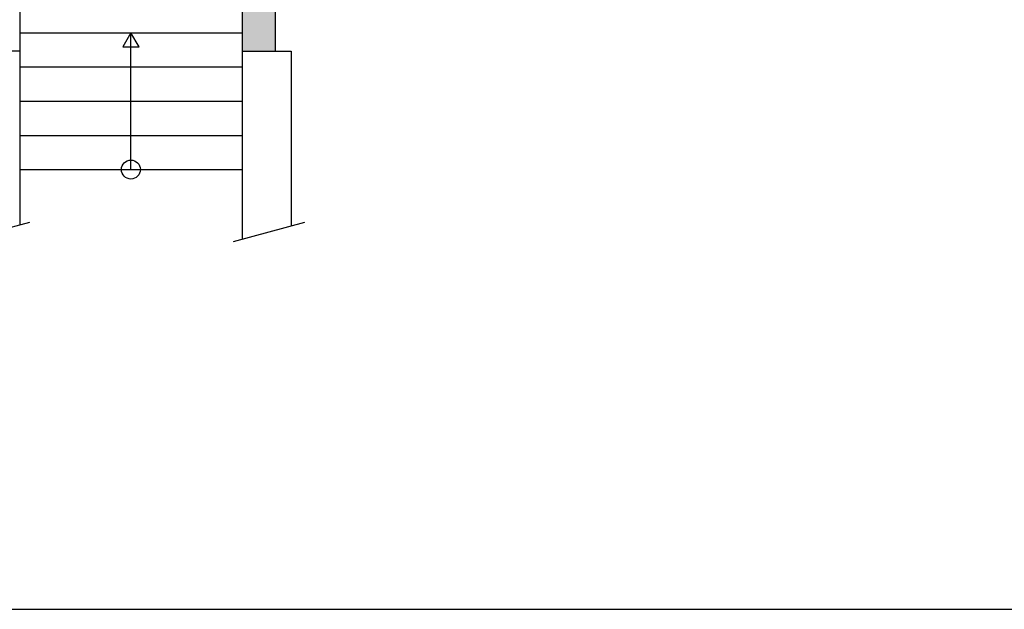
# Model space of a CAD drawing. Extents: x -196363 to 398972, y -489949 to -260582.
# Tile 77 of 256: x 113479 to 121534, y -395532 to -390706. Entities that reach past the tile are written whole.
import ezdxf

# ---------------------------------------------------------------- set-up
doc = ezdxf.new("R2010")
doc.units = 0
doc.header["$MEASUREMENT"] = 0
for name, color, linetype in [('bourani', 15, 'Continuous'), ('legenda', 1, 'Continuous'), ('noszdiv', 1, 'Continuous'), ('srafbourani', 15, 'Continuous')]:
    doc.layers.add(name, color=color, linetype=linetype)
doc.linetypes.add('REZ', pattern='A,0,-1,[10,dur+dsp vaclavov.shx,S=0.00885,R=0,X=-1,Y=0],0', length=1)

msp = doc.modelspace()

# ---------------------------------------------------------------- hatches: boundary and pattern name
at = {"layer": 'srafbourani', "linetype": 'Continuous', "ltscale": 300}
h = msp.add_hatch(dxfattribs=at)
h.set_pattern_fill('Nasyp-1', color=15, scale=23.8125, angle=45.000008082, style=0, pattern_type=2)
h.set_pattern_definition([(45.000008, (858026.688, -24615.152), (-8.41899395, 25.25696945), [0, -23.8125])])
h.paths.add_polyline_path([(115569.15625, -388452.875), (115299.13281, -388452.875), (115299.17969, -390962.84375), (115569.15625, -390962.84375)], flags=0)

# ---------------------------------------------------------------- linework, layer by layer
at = {"layer": 'bourani', "color": 15, "linetype": 'Continuous', "ltscale": 300}
for p, q in [((113479.16406, -387122.875, 2623.80005), (113479.16406, -390962.84375, 2623.80005)), ((115299.13281, -387122.875, 2623.80005), (115299.17969, -390962.84375, 2623.80005)), ((115569.15625, -387122.875, 2623.80005), (115569.15625, -390962.84375, 2623.80005))]:
    msp.add_line(p, q, dxfattribs=at)
at = {"layer": 'legenda', "color": 1, "linetype": 'Continuous', "ltscale": 300}
msp.add_line((105679.07812, -395531.71875, 4347.59961), (152719.6875, -395531.71875, 4347.59961), dxfattribs=at)
at = {"layer": 'noszdiv', "color": 1, "linetype": 'Continuous', "ltscale": 300}
for p, q in [((113479.16406, -390812.875, 3447.6001), (115299.17969, -390812.875, 3447.6001)), ((114389.19531, -390812.875, 3447.6001), (114321.875, -390929.4375, 3447.6001)), ((114389.19531, -391932.84375, 3447.6001), (114389.19531, -390812.875, 3447.6001)), ((114456.96094, -390929.4375, 3447.6001), (114389.19531, -390812.875, 3447.6001)), ((115299.17969, -390812.875, 3447.6001), (115299.17969, -390962.84375, 3447.6001)), ((113479.16406, -390962.84375, 2623.80005), (113209.1875, -390962.84375, 2623.80005)), ((113479.16406, -390962.84375, 3447.6001), (113479.16406, -392386.59375, 3447.6001)), ((114321.875, -390929.4375, 3447.6001), (114456.96094, -390929.4375, 3447.6001)), ((115299.17969, -390962.84375, 2623.80005), (115569.15625, -390962.84375, 2623.80005)), ((115299.17969, -390962.84375, 3447.6001), (115299.17969, -392501.84375, 3447.6001)), ((115569.15625, -390962.84375, 3447.6001), (115699.17969, -390962.84375, 3447.6001)), ((115699.17969, -390962.84375, 3447.6001), (115699.17969, -392394.65625, 3447.6001)), ((113479.16406, -391092.84375, 3447.6001), (115299.17969, -391092.84375, 3447.6001)), ((113479.16406, -391372.84375, 3447.6001), (115299.17969, -391372.84375, 3447.6001)), ((113479.16406, -391652.84375, 3447.6001), (115299.17969, -391652.84375, 3447.6001)), ((113479.16406, -391932.84375, 3447.6001), (115299.17969, -391932.84375, 3447.6001))]:
    msp.add_line(p, q, dxfattribs=at)
at = {"layer": 'noszdiv', "color": 1, "linetype": 'REZ', "ltscale": 300}
for p, q in [((112978.55469, -392520.75, 3447.6001), (113563, -392364.15625, 3447.6001)), ((115228.58594, -392520.75, 3447.6001), (115813.03906, -392364.15625, 3447.6001))]:
    msp.add_line(p, q, dxfattribs=at)
at = {"layer": 'noszdiv', "color": 1, "linetype": 'Continuous', "ltscale": 300}
msp.add_circle((114389.19531, -391932.84375, 1723.80005), 77.50137, dxfattribs=at)

doc.saveas('drawing.dxf')
